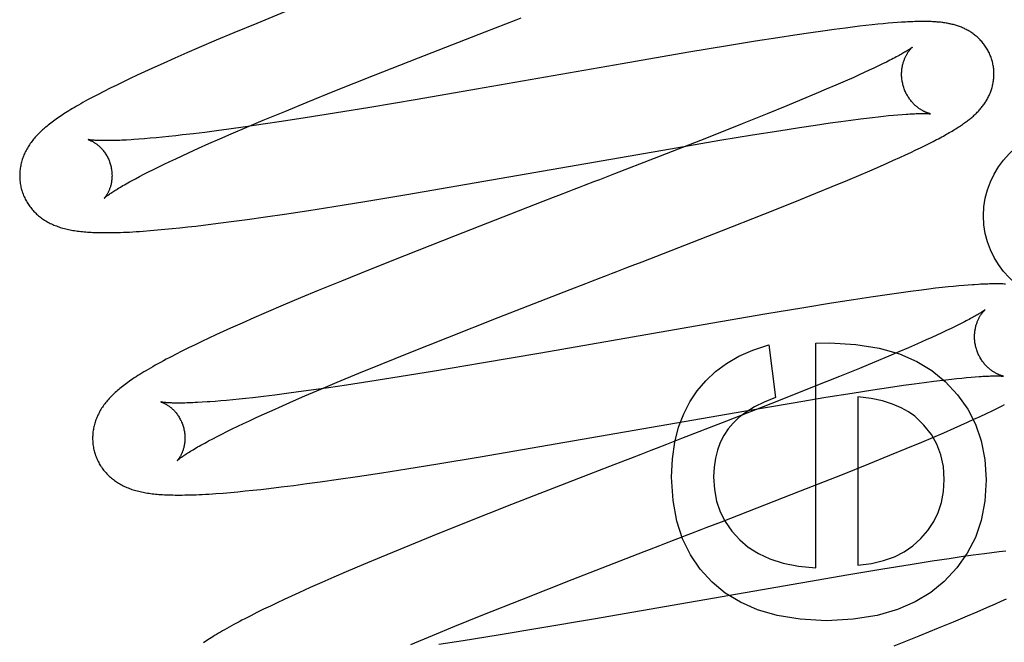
# Model space of a CAD drawing. Header units: inches. Extents: x 0 to 212, y 0 to 138.
# Tile 61 of 100: x 58.893 to 59.106, y 53.287 to 53.422. Entities that reach past the tile are written whole.
import ezdxf

# ---------------------------------------------------------------- set-up
doc = ezdxf.new("R2010")
doc.units = ezdxf.units.IN
doc.header["$LTSCALE"] = 11.6875
doc.header["$MEASUREMENT"] = 0
doc.linetypes.add('HIDDEN', pattern=[0.2, 0.1, -0.1])
doc.layers.add('DEFAULT_2', color=8, linetype='HIDDEN')

msp = doc.modelspace()

# ---------------------------------------------------------------- linework, layer by layer
at = {"layer": 'DEFAULT_2', "color": 8, "linetype": 'HIDDEN'}
for p, q in [((59.00051, 49.74075), (59.00051, 55.24126)), ((58.95008, 53.42323), (58.94395, 53.42074)), ((58.94395, 53.42074), (58.93902, 53.4187)), ((58.99344, 53.41891), (58.99567, 53.41978)), ((58.99567, 53.41978), (58.99791, 53.42065)), ((59.07146, 53.41975), (59.06905, 53.41943)), ((59.07302, 53.41995), (59.07146, 53.41975)), ((59.07451, 53.42013), (59.07302, 53.41995)), ((59.07591, 53.42029), (59.07451, 53.42013)), ((59.07723, 53.42043), (59.07591, 53.42029)), ((59.07846, 53.42056), (59.07723, 53.42043)), ((59.07963, 53.42068), (59.07846, 53.42056)), ((59.08072, 53.42078), (59.07963, 53.42068)), ((59.08175, 53.42086), (59.08072, 53.42078)), ((59.08272, 53.42094), (59.08175, 53.42086)), ((58.93902, 53.4187), (58.9352, 53.4171)), ((58.979, 53.4133), (58.99344, 53.41891)), ((59.0568, 53.41764), (59.05199, 53.41688)), ((59.0605, 53.41821), (59.0568, 53.41764)), ((59.06401, 53.41873), (59.0605, 53.41821)), ((59.06657, 53.41909), (59.06401, 53.41873)), ((59.06905, 53.41943), (59.06657, 53.41909)), ((58.93151, 53.41553), (58.92882, 53.41437)), ((58.9352, 53.4171), (58.93151, 53.41553)), ((59.04596, 53.4159), (59.03753, 53.4145)), ((59.05199, 53.41688), (59.04596, 53.4159)), ((58.92621, 53.41322), (58.92367, 53.4121)), ((58.92882, 53.41437), (58.92621, 53.41322)), ((58.96926, 53.40947), (58.979, 53.4133)), ((59.03753, 53.4145), (59.02309, 53.41201)), ((58.92122, 53.41099), (58.91963, 53.41026)), ((58.92367, 53.4121), (58.92122, 53.41099)), ((59.02309, 53.41201), (58.99153, 53.40649)), ((59.07764, 53.41109), (59.07663, 53.41061)), ((59.0786, 53.41154), (59.07764, 53.41109)), ((59.07949, 53.41198), (59.0786, 53.41154)), ((59.08033, 53.41239), (59.07949, 53.41198)), ((59.08111, 53.41279), (59.08033, 53.41239)), ((58.91656, 53.40883), (58.91508, 53.40812)), ((58.91807, 53.40954), (58.91656, 53.40883)), ((58.91963, 53.41026), (58.91807, 53.40954)), ((58.9609, 53.40613), (58.96926, 53.40947)), ((59.07326, 53.40908), (59.0714, 53.40825)), ((59.07444, 53.40961), (59.07326, 53.40908)), ((59.07556, 53.41012), (59.07444, 53.40961)), ((59.07663, 53.41061), (59.07556, 53.41012)), ((58.91222, 53.40672), (58.91087, 53.40604)), ((58.91364, 53.40742), (58.91222, 53.40672)), ((58.91508, 53.40812), (58.91364, 53.40742)), ((59.06942, 53.40739), (59.06733, 53.40649)), ((59.0714, 53.40825), (59.06942, 53.40739)), ((58.91087, 53.40604), (58.9096, 53.40539)), ((58.95487, 53.4037), (58.9609, 53.40613)), ((58.99153, 53.40649), (58.9787, 53.40429)), ((59.06514, 53.40556), (59.06206, 53.40428)), ((59.06733, 53.40649), (59.06514, 53.40556)), ((58.95003, 53.40172), (58.95487, 53.4037)), ((58.96848, 53.40257), (58.96078, 53.40131)), ((58.9787, 53.40429), (58.96848, 53.40257)), ((59.05881, 53.40294), (59.05453, 53.40119)), ((59.06206, 53.40428), (59.05881, 53.40294)), ((58.94539, 53.39979), (58.95003, 53.40172)), ((58.95442, 53.4003), (58.94931, 53.39951)), ((58.96078, 53.40131), (58.95442, 53.4003)), ((59.05453, 53.40119), (59.04909, 53.39901)), ((59.07607, 53.40027), (59.07734, 53.40042)), ((59.07734, 53.40042), (59.07856, 53.40056)), ((59.07856, 53.40056), (59.07972, 53.40068)), ((59.07972, 53.40068), (59.08082, 53.40079)), ((59.08082, 53.40079), (59.08186, 53.40089)), ((59.08186, 53.40089), (59.08283, 53.40098)), ((59.08283, 53.40098), (59.08375, 53.40105)), ((58.94155, 53.39838), (58.93789, 53.39787)), ((58.93841, 53.39683), (58.94182, 53.39829)), ((58.94536, 53.39893), (58.94155, 53.39838)), ((58.94182, 53.39829), (58.94539, 53.39979)), ((58.94931, 53.39951), (58.94536, 53.39893)), ((59.04909, 53.39901), (59.04138, 53.39595)), ((59.05705, 53.39754), (59.06155, 53.39824)), ((59.06155, 53.39824), (59.06496, 53.39875)), ((59.06496, 53.39875), (59.06815, 53.39921)), ((59.06815, 53.39921), (59.07046, 53.39954)), ((59.07046, 53.39954), (59.07266, 53.39983)), ((59.07266, 53.39983), (59.07475, 53.4001)), ((59.07475, 53.4001), (59.07607, 53.40027)), ((58.9222, 53.39601), (58.9209, 53.39589)), ((58.92355, 53.39614), (58.9222, 53.39601)), ((58.92495, 53.39628), (58.92355, 53.39614)), ((58.92641, 53.39644), (58.92495, 53.39628)), ((58.92791, 53.39661), (58.92641, 53.39644)), ((58.93026, 53.39688), (58.92791, 53.39661)), ((58.9327, 53.39718), (58.93026, 53.39688)), ((58.93525, 53.39751), (58.9327, 53.39718)), ((58.93789, 53.39787), (58.93525, 53.39751)), ((58.93595, 53.39576), (58.93841, 53.39683)), ((59.04429, 53.39545), (59.05134, 53.39662)), ((59.05134, 53.39662), (59.05705, 53.39754)), ((58.91965, 53.39578), (58.91846, 53.39569)), ((58.9209, 53.39589), (58.91965, 53.39578)), ((58.93133, 53.39372), (58.93359, 53.39473)), ((58.93359, 53.39473), (58.93595, 53.39576)), ((59.04138, 53.39595), (59.03008, 53.39154)), ((59.03361, 53.39363), (59.04429, 53.39545)), ((59.08776, 53.39386), (59.08871, 53.39433)), ((59.08871, 53.39433), (59.0896, 53.39477)), ((59.0896, 53.39477), (59.09044, 53.3952)), ((59.09044, 53.3952), (59.09123, 53.39561)), ((58.92645, 53.39148), (58.92778, 53.3921)), ((58.92778, 53.3921), (58.92917, 53.39274)), ((58.92917, 53.39274), (58.93133, 53.39372)), ((58.9765, 53.38373), (59.03361, 53.39363)), ((59.0819, 53.39114), (59.08323, 53.39174)), ((59.08323, 53.39174), (59.08447, 53.39231)), ((59.08447, 53.39231), (59.08564, 53.39285)), ((59.08564, 53.39285), (59.08674, 53.39337)), ((59.08674, 53.39337), (59.08776, 53.39386)), ((58.92162, 53.38916), (58.92275, 53.38972)), ((58.92275, 53.38972), (58.92393, 53.39029)), ((58.92393, 53.39029), (58.92516, 53.39088)), ((58.92516, 53.39088), (58.92645, 53.39148)), ((59.03008, 53.39154), (59.02148, 53.3882)), ((59.07675, 53.38887), (59.07904, 53.38987)), ((59.07904, 53.38987), (59.0805, 53.39051)), ((59.0805, 53.39051), (59.0819, 53.39114)), ((58.91767, 53.38713), (58.91857, 53.38761)), ((58.91857, 53.38761), (58.91953, 53.38811)), ((58.91953, 53.38811), (58.92055, 53.38863)), ((58.92055, 53.38863), (58.92162, 53.38916)), ((59.07196, 53.38684), (59.07439, 53.38787)), ((59.07439, 53.38787), (59.07675, 53.38887)), ((59.06508, 53.38399), (59.06859, 53.38544)), ((59.06859, 53.38544), (59.07196, 53.38684)), ((58.96735, 53.38221), (58.9765, 53.38373)), ((59.0605, 53.38214), (59.06508, 53.38399)), ((58.95524, 53.38029), (58.96067, 53.38114)), ((58.96067, 53.38114), (58.96735, 53.38221)), ((59.00596, 53.3822), (58.98692, 53.3748)), ((59.05378, 53.37945), (59.0605, 53.38214)), ((58.94589, 53.37889), (58.94998, 53.37949)), ((58.94998, 53.37949), (58.95524, 53.38029)), ((59.04466, 53.37586), (59.05378, 53.37945)), ((58.92904, 53.3767), (58.93077, 53.3769)), ((58.93077, 53.3769), (58.93345, 53.37722)), ((58.93345, 53.37722), (58.9362, 53.37756)), ((58.9362, 53.37756), (58.93902, 53.37793)), ((58.93902, 53.37793), (58.94192, 53.37833)), ((58.94192, 53.37833), (58.94589, 53.37889)), ((58.92089, 53.37591), (58.92247, 53.37605)), ((58.92247, 53.37605), (58.92406, 53.37619)), ((58.92406, 53.37619), (58.92568, 53.37635)), ((58.92568, 53.37635), (58.92734, 53.37652)), ((58.92734, 53.37652), (58.92904, 53.3767)), ((58.98692, 53.3748), (58.97596, 53.37048)), ((59.02748, 53.36918), (59.04466, 53.37586)), ((58.97596, 53.37048), (58.9685, 53.3675)), ((58.9685, 53.3675), (58.96231, 53.36499)), ((58.96231, 53.36499), (58.9573, 53.36294)), ((59.09708, 53.36403), (59.09603, 53.36394)), ((59.09807, 53.36411), (59.09708, 53.36403)), ((58.9573, 53.36294), (58.95342, 53.36133)), ((58.99627, 53.35708), (59.01187, 53.36315)), ((59.0805, 53.36204), (59.07695, 53.36152)), ((59.08306, 53.3624), (59.0805, 53.36204)), ((59.08554, 53.36273), (59.08306, 53.3624)), ((59.08795, 53.36305), (59.08554, 53.36273)), ((59.08952, 53.36324), (59.08795, 53.36305)), ((59.09101, 53.36342), (59.08952, 53.36324)), ((59.0924, 53.36358), (59.09101, 53.36342)), ((59.0937, 53.36371), (59.0924, 53.36358)), ((59.0949, 53.36384), (59.0937, 53.36371)), ((59.09603, 53.36394), (59.0949, 53.36384)), ((58.95342, 53.36133), (58.94966, 53.35974)), ((59.06845, 53.3602), (59.06243, 53.35922)), ((59.07325, 53.36095), (59.06845, 53.3602)), ((59.07695, 53.36152), (59.07325, 53.36095)), ((58.94601, 53.35818), (58.94337, 53.35703)), ((58.94966, 53.35974), (58.94601, 53.35818)), ((59.054, 53.35782), (59.04067, 53.35553)), ((59.06243, 53.35922), (59.054, 53.35782)), ((58.9408, 53.3559), (58.93831, 53.35479)), ((58.94337, 53.35703), (58.9408, 53.3559)), ((58.98539, 53.35281), (58.99627, 53.35708)), ((59.04067, 53.35553), (59.00551, 53.34939)), ((59.09608, 53.35558), (59.09524, 53.35517)), ((59.09686, 53.35598), (59.09608, 53.35558)), ((58.93669, 53.35405), (58.93511, 53.35333)), ((58.93831, 53.35479), (58.93669, 53.35405)), ((59.09236, 53.35379), (59.09129, 53.3533)), ((59.09338, 53.35427), (59.09236, 53.35379)), ((59.09434, 53.35473), (59.09338, 53.35427)), ((59.09524, 53.35517), (59.09434, 53.35473)), ((58.93208, 53.35191), (58.93062, 53.35121)), ((58.93357, 53.35261), (58.93208, 53.35191)), ((58.93511, 53.35333), (58.93357, 53.35261)), ((58.977, 53.34947), (58.98539, 53.35281)), ((59.05488, 53.35122), (59.05629, 53.3398)), ((59.06507, 53.35153), (59.06802, 53.35159)), ((59.06507, 53.30291), (59.06507, 53.35153)), ((59.08711, 53.35143), (59.08513, 53.35056)), ((59.08898, 53.35225), (59.08711, 53.35143)), ((59.09016, 53.35279), (59.08898, 53.35225)), ((59.09129, 53.3533), (59.09016, 53.35279)), ((58.92777, 53.34981), (58.92638, 53.3491)), ((58.92918, 53.35051), (58.92777, 53.34981)), ((58.93062, 53.35121), (58.92918, 53.35051)), ((58.97094, 53.34702), (58.977, 53.34947)), ((59.00551, 53.34939), (58.99267, 53.34719)), ((59.08303, 53.34966), (59.08084, 53.34873)), ((59.08513, 53.35056), (59.08303, 53.34966)), ((58.96608, 53.34503), (58.97094, 53.34702)), ((58.99267, 53.34719), (58.98246, 53.34548)), ((59.07775, 53.34744), (59.07449, 53.3461)), ((59.08084, 53.34873), (59.07775, 53.34744)), ((58.96142, 53.3431), (58.96608, 53.34503)), ((58.98246, 53.34548), (58.9748, 53.34423)), ((59.07449, 53.3461), (59.07019, 53.34435)), ((58.95784, 53.34159), (58.96142, 53.3431)), ((58.96848, 53.34324), (58.96341, 53.34247)), ((58.9748, 53.34423), (58.96848, 53.34324)), ((59.07019, 53.34435), (59.06473, 53.34216)), ((59.08405, 53.34244), (59.08636, 53.34276)), ((59.08636, 53.34276), (59.08855, 53.34305)), ((59.08855, 53.34305), (59.09062, 53.34332)), ((59.09062, 53.34332), (59.09194, 53.34348)), ((59.09194, 53.34348), (59.09321, 53.34363)), ((59.09321, 53.34363), (59.09442, 53.34377)), ((59.09442, 53.34377), (59.09557, 53.3439)), ((59.09557, 53.3439), (59.09666, 53.34401)), ((59.09666, 53.34401), (59.0977, 53.34411)), ((59.0977, 53.34411), (59.09867, 53.34419)), ((59.09867, 53.34419), (59.09958, 53.34427)), ((58.95039, 53.34064), (58.94786, 53.34031)), ((58.95302, 53.34099), (58.95039, 53.34064)), ((58.95574, 53.34136), (58.95302, 53.34099)), ((58.95441, 53.34013), (58.95784, 53.34159)), ((58.9595, 53.34189), (58.95574, 53.34136)), ((58.96341, 53.34247), (58.9595, 53.34189)), ((59.06473, 53.34216), (59.05701, 53.3391)), ((59.06721, 53.33984), (59.07292, 53.34076)), ((59.07292, 53.34076), (59.07741, 53.34146)), ((59.07741, 53.34146), (59.08082, 53.34197)), ((59.08082, 53.34197), (59.08405, 53.34244)), ((58.93321, 53.33883), (58.93213, 53.33876)), ((58.93617, 53.33905), (58.93494, 53.33895)), ((58.93745, 53.33917), (58.93617, 53.33905)), ((58.93878, 53.33929), (58.93745, 53.33917)), ((58.94017, 53.33943), (58.93878, 53.33929)), ((58.94161, 53.33958), (58.94017, 53.33943)), ((58.9431, 53.33975), (58.94161, 53.33958)), ((58.94543, 53.34002), (58.9431, 53.33975)), ((58.94786, 53.34031), (58.94543, 53.34002)), ((58.94957, 53.33802), (58.95194, 53.33906)), ((58.95194, 53.33906), (58.95441, 53.34013)), ((59.05701, 53.3391), (59.04569, 53.33468)), ((59.04948, 53.33685), (59.06016, 53.33867)), ((59.06016, 53.33867), (59.06721, 53.33984)), ((59.07416, 53.33993), (59.07416, 53.30352)), ((58.94512, 53.33602), (58.94729, 53.337)), ((58.94729, 53.337), (58.94957, 53.33802)), ((58.99234, 53.32695), (59.04948, 53.33685)), ((59.10067, 53.33571), (59.102, 53.33633)), ((59.102, 53.33633), (59.10325, 53.33693)), ((59.10325, 53.33693), (59.10439, 53.33748)), ((59.10439, 53.33748), (59.10543, 53.338)), ((58.94109, 53.33415), (58.94238, 53.33476)), ((58.94238, 53.33476), (58.94373, 53.33538)), ((58.94373, 53.33538), (58.94512, 53.33602)), ((59.04569, 53.33468), (59.03598, 53.33091)), ((59.09647, 53.3338), (59.09789, 53.33443)), ((59.09789, 53.33443), (59.09929, 53.33507)), ((59.09929, 53.33507), (59.10067, 53.33571)), ((58.93644, 53.33189), (58.93752, 53.33243)), ((58.93752, 53.33243), (58.93866, 53.33299)), ((58.93866, 53.33299), (58.93985, 53.33356)), ((58.93985, 53.33356), (58.94109, 53.33415)), ((59.09042, 53.33117), (59.09277, 53.33218)), ((59.09277, 53.33218), (59.09502, 53.33316)), ((59.09502, 53.33316), (59.09647, 53.3338)), ((58.93354, 53.33039), (58.93445, 53.33087)), ((58.93445, 53.33087), (58.93542, 53.33137)), ((58.93542, 53.33137), (58.93644, 53.33189)), ((59.08462, 53.32874), (59.08799, 53.33015)), ((59.08799, 53.33015), (59.09042, 53.33117)), ((59.08111, 53.3273), (59.08462, 53.32874)), ((58.98318, 53.32543), (58.99234, 53.32695)), ((59.07654, 53.32545), (59.08111, 53.3273)), ((58.9658, 53.3227), (58.97107, 53.3235)), ((58.97107, 53.3235), (58.97649, 53.32435)), ((58.97649, 53.32435), (58.98318, 53.32543)), ((59.0204, 53.32489), (59.01591, 53.32315)), ((59.07081, 53.32315), (59.07654, 53.32545)), ((58.95483, 53.32115), (58.95773, 53.32154)), ((58.95773, 53.32154), (58.9617, 53.3221)), ((58.9617, 53.3221), (58.9658, 53.3227)), ((59.01591, 53.32315), (58.99915, 53.31661)), ((59.06175, 53.31958), (59.07081, 53.32315)), ((58.93667, 53.31912), (58.93826, 53.31925)), ((58.93826, 53.31925), (58.93986, 53.3194)), ((58.93986, 53.3194), (58.94149, 53.31956)), ((58.94149, 53.31956), (58.94314, 53.31973)), ((58.94314, 53.31973), (58.94484, 53.31991)), ((58.94484, 53.31991), (58.94658, 53.32011)), ((58.94658, 53.32011), (58.94925, 53.32043)), ((58.94925, 53.32043), (58.952, 53.32078)), ((58.952, 53.32078), (58.95483, 53.32115)), ((59.04462, 53.31291), (59.06175, 53.31958)), ((58.99915, 53.31661), (58.98935, 53.31273)), ((58.98935, 53.31273), (58.98196, 53.30977)), ((58.98196, 53.30977), (58.97583, 53.30728)), ((58.97583, 53.30728), (58.97089, 53.30524)), ((59.10623, 53.30656), (59.10476, 53.30638)), ((58.97089, 53.30524), (58.96707, 53.30364)), ((59.09027, 53.30435), (59.08551, 53.30361)), ((59.09392, 53.3049), (59.09027, 53.30435)), ((59.09656, 53.30528), (59.09392, 53.3049)), ((59.09912, 53.30564), (59.09656, 53.30528)), ((59.1016, 53.30598), (59.09912, 53.30564)), ((59.10321, 53.30619), (59.1016, 53.30598)), ((59.10476, 53.30638), (59.10321, 53.30619)), ((58.96707, 53.30364), (58.96337, 53.30206)), ((59.07954, 53.30265), (59.07224, 53.30144)), ((59.08551, 53.30361), (59.07954, 53.30265)), ((58.96068, 53.30091), (58.95806, 53.29976)), ((58.96337, 53.30206), (58.96068, 53.30091)), ((59.00138, 53.29609), (59.01227, 53.30038)), ((59.07224, 53.30144), (59.01687, 53.29183)), ((58.95552, 53.29864), (58.95306, 53.29753)), ((58.95806, 53.29976), (58.95552, 53.29864)), ((58.94992, 53.29608), (58.9484, 53.29537)), ((58.95148, 53.2968), (58.94992, 53.29608)), ((58.95306, 53.29753), (58.95148, 53.2968)), ((58.99296, 53.29275), (59.00138, 53.29609)), ((59.10632, 53.29616), (59.10515, 53.29563)), ((58.94544, 53.29395), (58.94401, 53.29324)), ((58.94691, 53.29466), (58.94544, 53.29395)), ((58.9484, 53.29537), (58.94691, 53.29466)), ((59.102, 53.29424), (59.09996, 53.29336)), ((59.10393, 53.29509), (59.102, 53.29424)), ((59.10515, 53.29563), (59.10393, 53.29509)), ((58.94265, 53.29256), (58.94136, 53.29189)), ((58.94401, 53.29324), (58.94265, 53.29256)), ((58.98689, 53.2903), (58.99296, 53.29275)), ((59.01687, 53.29183), (59.00527, 53.28986)), ((59.09781, 53.29244), (59.09478, 53.29117)), ((59.09996, 53.29336), (59.09781, 53.29244)), ((58.98202, 53.2883), (58.98689, 53.2903)), ((59.00527, 53.28986), (58.99627, 53.28836)), ((59.09157, 53.28984), (59.08734, 53.28811)), ((59.09478, 53.29117), (59.09157, 53.28984)), ((58.97735, 53.28636), (58.98202, 53.2883)), ((58.99627, 53.28836), (58.98867, 53.28714)), ((59.08734, 53.28811), (59.08194, 53.28594)), ((58.98867, 53.28714), (58.98344, 53.28632))]:
    msp.add_line(p, q, dxfattribs=at)
for points in [[(58.99791, 53.42065), (59.00014, 53.42151), (59.00126, 53.42194)], [(59.10325, 53.41265), (59.10319, 53.41286), (59.10311, 53.4131), (59.10303, 53.41335), (59.10294, 53.41359), (59.10284, 53.41383), (59.10274, 53.41406), (59.10264, 53.41429), (59.10253, 53.41453), (59.10241, 53.41475), (59.10229, 53.41498), (59.10216, 53.4152), (59.10203, 53.41542), (59.1019, 53.41563), (59.10176, 53.41584), (59.10161, 53.41604), (59.10146, 53.41624), (59.10131, 53.41644), (59.10115, 53.41663), (59.10099, 53.41682), (59.10083, 53.417), (59.10066, 53.41718), (59.10049, 53.41736), (59.10032, 53.41753), (59.10014, 53.41769), (59.09997, 53.41785), (59.09979, 53.418), (59.0996, 53.41815), (59.09942, 53.4183), (59.09923, 53.41844), (59.09904, 53.41858), (59.09885, 53.41871), (59.09865, 53.41884), (59.09846, 53.41897), (59.09826, 53.41909), (59.09805, 53.41921), (59.09785, 53.41932), (59.09764, 53.41943), (59.09744, 53.41953), (59.09723, 53.41963), (59.09702, 53.41973), (59.09681, 53.41982), (59.0966, 53.41991), (59.09639, 53.42), (59.09617, 53.42008), (59.09596, 53.42015), (59.09574, 53.42023), (59.09552, 53.4203), (59.09529, 53.42037), (59.09507, 53.42043), (59.09485, 53.42049), (59.09462, 53.42055), (59.0944, 53.4206), (59.09417, 53.42065), (59.09395, 53.4207), (59.09372, 53.42075), (59.09349, 53.42079), (59.09326, 53.42083), (59.09303, 53.42087), (59.0928, 53.4209), (59.09257, 53.42093), (59.09233, 53.42096), (59.09209, 53.42099), (59.09185, 53.42101), (59.0916, 53.42104), (59.09136, 53.42106), (59.0911, 53.42108), (59.09084, 53.4211), (59.09058, 53.42111), (59.09031, 53.42113), (59.09003, 53.42114), (59.08974, 53.42115), (59.08945, 53.42116), (59.08915, 53.42116), (59.08885, 53.42117), (59.08853, 53.42117), (59.08821, 53.42117), (59.08788, 53.42117), (59.08754, 53.42117), (59.0872, 53.42116), (59.08684, 53.42115), (59.08647, 53.42114), (59.0861, 53.42113), (59.08571, 53.42111), (59.08532, 53.4211), (59.08491, 53.42108), (59.0845, 53.42105), (59.08407, 53.42103), (59.08363, 53.421), (59.08272, 53.42094)], [(59.08593, 53.41558), (59.08592, 53.41558), (59.08591, 53.41557), (59.08589, 53.41555), (59.08586, 53.41553), (59.08582, 53.4155), (59.08577, 53.41546), (59.08572, 53.41542), (59.08565, 53.41537), (59.08557, 53.41532), (59.08548, 53.41526), (59.08538, 53.41519), (59.08527, 53.41512), (59.08514, 53.41503), (59.085, 53.41495), (59.08485, 53.41485), (59.08468, 53.41475), (59.08449, 53.41463), (59.0843, 53.41452), (59.08408, 53.41439), (59.08385, 53.41426), (59.08361, 53.41412), (59.08335, 53.41398), (59.08308, 53.41383), (59.08279, 53.41367), (59.08248, 53.4135), (59.08216, 53.41333), (59.08183, 53.41316), (59.08148, 53.41298), (59.08111, 53.41279)], [(59.08398, 53.40729), (59.08393, 53.40749), (59.08387, 53.40772), (59.08382, 53.40795), (59.08378, 53.40819), (59.08374, 53.40842), (59.08371, 53.40866), (59.08368, 53.40889), (59.08367, 53.40912), (59.08365, 53.40935), (59.08365, 53.40958), (59.08364, 53.40981), (59.08365, 53.41003), (59.08366, 53.41026), (59.08367, 53.41048), (59.08369, 53.41069), (59.08372, 53.4109), (59.08375, 53.41111), (59.08378, 53.41132), (59.08382, 53.41152), (59.08386, 53.41171), (59.08391, 53.4119), (59.08395, 53.41209), (59.08401, 53.41227), (59.08406, 53.41244), (59.08411, 53.41261), (59.08417, 53.41278), (59.08423, 53.41294), (59.08429, 53.41309), (59.08435, 53.41324), (59.08442, 53.41339), (59.08448, 53.41353), (59.08455, 53.41366), (59.08461, 53.41379), (59.08468, 53.41391), (59.08475, 53.41403), (59.08481, 53.41415), (59.08488, 53.41426), (59.08494, 53.41437), (59.08501, 53.41447), (59.08507, 53.41457), (59.08514, 53.41466), (59.0852, 53.41475), (59.08526, 53.41483), (59.08532, 53.41491), (59.08538, 53.41499), (59.08544, 53.41506), (59.0855, 53.41513), (59.08555, 53.41519), (59.0856, 53.41525), (59.08565, 53.4153), (59.0857, 53.41535), (59.08574, 53.4154), (59.08578, 53.41544), (59.08581, 53.41548), (59.08584, 53.41551), (59.08587, 53.41553), (59.08589, 53.41555), (59.08591, 53.41557), (59.08592, 53.41558), (59.08593, 53.41558)], [(59.09123, 53.39561), (59.0916, 53.39581), (59.09197, 53.396), (59.09233, 53.3962), (59.09268, 53.39638), (59.09301, 53.39657), (59.09334, 53.39675), (59.09366, 53.39693), (59.09397, 53.39711), (59.09427, 53.39729), (59.09456, 53.39746), (59.09485, 53.39763), (59.09512, 53.39779), (59.09539, 53.39796), (59.09565, 53.39812), (59.09591, 53.39828), (59.09615, 53.39844), (59.09639, 53.3986), (59.09662, 53.39876), (59.09685, 53.39891), (59.09707, 53.39906), (59.09728, 53.39921), (59.09749, 53.39936), (59.09769, 53.39951), (59.09789, 53.39966), (59.09808, 53.39981), (59.09827, 53.39995), (59.09846, 53.4001), (59.09865, 53.40025), (59.09883, 53.4004), (59.09901, 53.40056), (59.09918, 53.40071), (59.09936, 53.40087), (59.09953, 53.40103), (59.0997, 53.40119), (59.09987, 53.40135), (59.10003, 53.40151), (59.10019, 53.40168), (59.10035, 53.40185), (59.10051, 53.40202), (59.10067, 53.4022), (59.10082, 53.40238), (59.10097, 53.40256), (59.10111, 53.40274), (59.10125, 53.40292), (59.10139, 53.40311), (59.10153, 53.4033), (59.10166, 53.40349), (59.10178, 53.40368), (59.10191, 53.40388), (59.10203, 53.40408), (59.10215, 53.40428), (59.10226, 53.40449), (59.10237, 53.40469), (59.10248, 53.40491), (59.10258, 53.40512), (59.10268, 53.40533), (59.10278, 53.40555), (59.10287, 53.40577), (59.10295, 53.40599), (59.10303, 53.40622), (59.10311, 53.40644), (59.10318, 53.40667), (59.10324, 53.40691), (59.10331, 53.40714), (59.10336, 53.40738), (59.10342, 53.40762), (59.10346, 53.40787), (59.1035, 53.40811), (59.10354, 53.40836), (59.10357, 53.40861), (59.1036, 53.40886), (59.10362, 53.40911), (59.10363, 53.40937), (59.10364, 53.40962), (59.10364, 53.40988), (59.10363, 53.41013), (59.10362, 53.41039), (59.1036, 53.41065), (59.10358, 53.41091), (59.10355, 53.41116), (59.10351, 53.41142), (59.10347, 53.41167), (59.10342, 53.41193), (59.10337, 53.41218), (59.1033, 53.41244), (59.10325, 53.41265)], [(59.08993, 53.40119), (59.08993, 53.40119), (59.08991, 53.40119), (59.08989, 53.4012), (59.08986, 53.4012), (59.08983, 53.40121), (59.08978, 53.40122), (59.08974, 53.40123), (59.08968, 53.40125), (59.08962, 53.40126), (59.08956, 53.40128), (59.08949, 53.4013), (59.08942, 53.40133), (59.08934, 53.40135), (59.08926, 53.40138), (59.08917, 53.40141), (59.08908, 53.40145), (59.08899, 53.40148), (59.08889, 53.40152), (59.08879, 53.40157), (59.08869, 53.40161), (59.08858, 53.40166), (59.08847, 53.40172), (59.08836, 53.40177), (59.08825, 53.40183), (59.08813, 53.4019), (59.08801, 53.40197), (59.08789, 53.40204), (59.08777, 53.40211), (59.08764, 53.4022), (59.08752, 53.40228), (59.08739, 53.40237), (59.08726, 53.40247), (59.08712, 53.40257), (59.08699, 53.40268), (59.08686, 53.40279), (59.08672, 53.4029), (59.08659, 53.40302), (59.08645, 53.40315), (59.08631, 53.40329), (59.08617, 53.40343), (59.08604, 53.40357), (59.0859, 53.40372), (59.08577, 53.40388), (59.08563, 53.40405), (59.0855, 53.40422), (59.08537, 53.40439), (59.08524, 53.40457), (59.08512, 53.40476), (59.085, 53.40495), (59.08488, 53.40514), (59.08477, 53.40534), (59.08466, 53.40555), (59.08456, 53.40576), (59.08446, 53.40597), (59.08436, 53.40619), (59.08427, 53.40641), (59.08419, 53.40663), (59.08411, 53.40686), (59.08404, 53.40709), (59.08398, 53.40729)], [(58.9096, 53.40539), (58.90901, 53.40507), (58.90843, 53.40477), (58.90788, 53.40447), (58.90734, 53.40418), (58.90683, 53.4039), (58.90633, 53.40362), (58.90585, 53.40336), (58.90539, 53.40309), (58.90494, 53.40283), (58.90451, 53.40258), (58.90409, 53.40233), (58.90368, 53.40209), (58.90329, 53.40185), (58.90291, 53.40161), (58.90254, 53.40138), (58.90218, 53.40115), (58.90183, 53.40092), (58.90149, 53.4007), (58.90116, 53.40048), (58.90084, 53.40026), (58.90053, 53.40004), (58.90023, 53.39983), (58.89993, 53.39961), (58.89964, 53.3994), (58.89936, 53.39918), (58.89908, 53.39897), (58.89881, 53.39876), (58.89855, 53.39854), (58.89829, 53.39833), (58.89804, 53.39812)], [(59.08375, 53.40105), (59.08461, 53.40112), (59.08501, 53.40114), (59.0854, 53.40117), (59.08577, 53.40119), (59.08612, 53.4012), (59.08646, 53.40122), (59.08678, 53.40123), (59.08708, 53.40124), (59.08736, 53.40125), (59.08762, 53.40126), (59.08787, 53.40126), (59.0881, 53.40126), (59.08831, 53.40126), (59.08851, 53.40126), (59.08869, 53.40126), (59.08886, 53.40126), (59.08901, 53.40125), (59.08915, 53.40125), (59.08927, 53.40124), (59.08939, 53.40124), (59.08949, 53.40123), (59.08958, 53.40122), (59.08966, 53.40122), (59.08973, 53.40121), (59.08979, 53.40121), (59.08983, 53.4012), (59.08987, 53.4012), (59.0899, 53.40119), (59.08992, 53.40119), (59.08993, 53.40119)], [(58.89804, 53.39812), (58.89779, 53.3979), (58.89755, 53.39769), (58.89732, 53.39747), (58.89708, 53.39725), (58.89686, 53.39703), (58.89664, 53.39681), (58.89643, 53.39659), (58.89622, 53.39636), (58.89601, 53.39614), (58.89582, 53.39591), (58.89563, 53.39568), (58.89544, 53.39545), (58.89526, 53.39522), (58.89509, 53.39498), (58.89492, 53.39475), (58.89475, 53.39451), (58.8946, 53.39427), (58.89444, 53.39402), (58.8943, 53.39378), (58.89416, 53.39353), (58.89402, 53.39328), (58.89389, 53.39303), (58.89377, 53.39278), (58.89366, 53.39253), (58.89355, 53.39228), (58.89345, 53.39203), (58.89335, 53.39178), (58.89326, 53.39153), (58.89317, 53.39127), (58.8931, 53.39101), (58.89302, 53.39075), (58.89295, 53.39049), (58.89289, 53.39023), (58.89284, 53.38996), (58.89279, 53.3897), (58.89274, 53.38943), (58.89271, 53.38915), (58.89268, 53.38888), (58.89265, 53.38861), (58.89264, 53.38833), (58.89263, 53.38806), (58.89262, 53.38778), (58.89263, 53.3875), (58.89264, 53.38722), (58.89265, 53.38695), (58.89268, 53.38667), (58.89271, 53.38639), (58.89275, 53.38611), (58.89279, 53.38584), (58.89284, 53.38556), (58.8929, 53.38529), (58.89297, 53.38502), (58.89303, 53.38479)], [(58.90745, 53.39561), (58.90744, 53.39561), (58.90743, 53.39561), (58.90744, 53.39561), (58.90746, 53.39561), (58.90748, 53.3956), (58.90751, 53.39559), (58.90755, 53.39558), (58.90759, 53.39556), (58.90764, 53.39555), (58.9077, 53.39553), (58.90776, 53.3955), (58.90783, 53.39547), (58.9079, 53.39544), (58.90798, 53.39541), (58.90806, 53.39537), (58.90815, 53.39533), (58.90824, 53.39529), (58.90833, 53.39524), (58.90843, 53.39519), (58.90853, 53.39513), (58.90863, 53.39507), (58.90874, 53.395), (58.90885, 53.39493), (58.90896, 53.39486), (58.90908, 53.39478), (58.9092, 53.39469), (58.90932, 53.3946), (58.90944, 53.39451), (58.90956, 53.39441), (58.90969, 53.3943), (58.90982, 53.39419), (58.90995, 53.39407), (58.91008, 53.39394), (58.91021, 53.39381), (58.91034, 53.39367), (58.91047, 53.39353), (58.9106, 53.39338), (58.91073, 53.39322), (58.91086, 53.39305), (58.91099, 53.39288), (58.91111, 53.3927), (58.91124, 53.39251), (58.91136, 53.39232), (58.91147, 53.39212), (58.91159, 53.39192), (58.9117, 53.39171), (58.9118, 53.39149), (58.9119, 53.39127), (58.91199, 53.39105), (58.91208, 53.39082), (58.91216, 53.39058), (58.91224, 53.39035), (58.9123, 53.39014)], [(58.91679, 53.39558), (58.91575, 53.39551), (58.91525, 53.39549), (58.91476, 53.39546), (58.9143, 53.39544), (58.91384, 53.39543), (58.91341, 53.39541), (58.91299, 53.3954), (58.91258, 53.39539), (58.91219, 53.39538), (58.91182, 53.39538), (58.91146, 53.39538), (58.91112, 53.39538), (58.91079, 53.39538), (58.91049, 53.39538), (58.91019, 53.39539), (58.90991, 53.3954), (58.90965, 53.3954), (58.90941, 53.39541), (58.90918, 53.39543), (58.90897, 53.39544), (58.90877, 53.39545), (58.90859, 53.39547), (58.90842, 53.39548), (58.90827, 53.39549), (58.90813, 53.39551), (58.908, 53.39552), (58.90789, 53.39554), (58.90779, 53.39555), (58.90771, 53.39556), (58.90764, 53.39557), (58.90758, 53.39559), (58.90753, 53.39559), (58.90749, 53.3956), (58.90746, 53.39561), (58.90745, 53.39561)], [(58.91846, 53.39569), (58.91733, 53.39561), (58.91679, 53.39558)], [(58.9123, 53.39014), (58.91235, 53.38993), (58.91241, 53.38969), (58.91246, 53.38945), (58.9125, 53.38921), (58.91254, 53.38897), (58.91257, 53.38873), (58.91259, 53.38849), (58.9126, 53.38825), (58.91261, 53.38802), (58.91262, 53.38779), (58.91261, 53.38756), (58.9126, 53.38733), (58.91259, 53.38712), (58.91257, 53.3869), (58.91254, 53.38669), (58.91251, 53.38649), (58.91248, 53.38629), (58.91244, 53.3861), (58.9124, 53.38591), (58.91235, 53.38573), (58.91231, 53.38556), (58.91226, 53.38539), (58.91221, 53.38523), (58.91216, 53.38507), (58.9121, 53.38492), (58.91205, 53.38478), (58.91199, 53.38464), (58.91193, 53.3845), (58.91187, 53.38438), (58.91181, 53.38425), (58.91176, 53.38414), (58.9117, 53.38403), (58.91164, 53.38392), (58.91158, 53.38382), (58.91153, 53.38373), (58.91147, 53.38364), (58.91142, 53.38355), (58.91137, 53.38347), (58.91131, 53.3834), (58.91127, 53.38333), (58.91122, 53.38327), (58.91118, 53.38321), (58.91114, 53.38316), (58.9111, 53.38311), (58.91106, 53.38307), (58.91103, 53.38303), (58.91101, 53.383), (58.91099, 53.38298), (58.91097, 53.38296), (58.91096, 53.38295), (58.91095, 53.38295)], [(59.02148, 53.3882), (59.0182, 53.38693), (59.0171, 53.38651)], [(58.91095, 53.38295), (58.91096, 53.38295), (58.91098, 53.38297), (58.911, 53.38299), (58.91103, 53.38301), (58.91107, 53.38305), (58.91112, 53.38309), (58.91117, 53.38314), (58.91124, 53.3832), (58.91132, 53.38326), (58.91141, 53.38333), (58.91151, 53.38341), (58.91163, 53.38349), (58.91175, 53.38358), (58.91189, 53.38368), (58.91204, 53.38379), (58.9122, 53.38391), (58.91238, 53.38403), (58.91258, 53.38416), (58.91278, 53.3843), (58.91301, 53.38444), (58.91324, 53.38459), (58.91349, 53.38475), (58.91376, 53.38491), (58.91404, 53.38508), (58.91434, 53.38526), (58.91465, 53.38545), (58.91497, 53.38564), (58.91531, 53.38583), (58.91567, 53.38603), (58.91604, 53.38624), (58.91642, 53.38646), (58.91682, 53.38668), (58.91724, 53.3869), (58.91767, 53.38713)], [(59.0171, 53.38651), (59.01488, 53.38565), (59.01378, 53.38522), (59.01266, 53.38479), (59.01155, 53.38436), (59.00932, 53.3835)], [(58.89303, 53.38479), (58.89309, 53.38456), (58.89318, 53.38429), (58.89327, 53.38403), (58.89337, 53.38377), (58.89347, 53.38351), (58.89358, 53.38325), (58.8937, 53.383), (58.89382, 53.38275), (58.89395, 53.3825), (58.89408, 53.38226), (58.89422, 53.38202), (58.89437, 53.38178), (58.89452, 53.38155), (58.89467, 53.38133), (58.89484, 53.3811), (58.895, 53.38089), (58.89517, 53.38067), (58.89535, 53.38047), (58.89553, 53.38026), (58.89571, 53.38006), (58.8959, 53.37987), (58.89609, 53.37968), (58.89629, 53.37949), (58.89649, 53.37931), (58.89669, 53.37914), (58.8969, 53.37897), (58.89711, 53.3788), (58.89733, 53.37864), (58.89755, 53.37848), (58.89778, 53.37833), (58.89801, 53.37818), (58.89825, 53.37803), (58.89849, 53.37789), (58.89874, 53.37775), (58.89899, 53.37761), (58.89925, 53.37748), (58.8995, 53.37736), (58.89977, 53.37724), (58.90003, 53.37712), (58.9003, 53.37701), (58.90057, 53.37691), (58.90085, 53.3768), (58.90113, 53.37671), (58.90142, 53.37661), (58.90171, 53.37652), (58.902, 53.37644), (58.9023, 53.37636), (58.9026, 53.37628), (58.9029, 53.37621), (58.90321, 53.37614), (58.90352, 53.37608), (58.90384, 53.37602), (58.90416, 53.37596), (58.90449, 53.37591), (58.90482, 53.37586), (58.90515, 53.37581), (58.9055, 53.37577), (58.90584, 53.37572), (58.9062, 53.37569), (58.90656, 53.37565), (58.90693, 53.37562), (58.90731, 53.37559), (58.9077, 53.37557), (58.90809, 53.37554), (58.9085, 53.37552), (58.90892, 53.37551), (58.90935, 53.37549), (58.9098, 53.37548), (58.91025, 53.37547), (58.91072, 53.37547), (58.91121, 53.37547), (58.91171, 53.37547), (58.91223, 53.37547), (58.91276, 53.37548), (58.91332, 53.37549), (58.91389, 53.37551), (58.91448, 53.37553), (58.9151, 53.37555), (58.91574, 53.37558), (58.91641, 53.37561), (58.91711, 53.37565), (58.91783, 53.37569), (58.91857, 53.37574), (58.91933, 53.3758), (58.92089, 53.37591)], [(59.00932, 53.3835), (59.0082, 53.38307), (59.00596, 53.3822)], [(59.02416, 53.3679), (59.02527, 53.36833), (59.02748, 53.36918)], [(59.01636, 53.36488), (59.01859, 53.36575), (59.01971, 53.36618), (59.02082, 53.36661), (59.02194, 53.36704), (59.02416, 53.3679)], [(59.01187, 53.36315), (59.01524, 53.36445), (59.01636, 53.36488)], [(59.09945, 53.36421), (59.099, 53.36418), (59.09807, 53.36411)], [(59.10616, 53.36433), (59.10588, 53.36435), (59.10559, 53.36436), (59.10529, 53.36437), (59.10499, 53.36437), (59.10468, 53.36438), (59.10437, 53.36438), (59.10404, 53.36438), (59.10371, 53.36438), (59.10337, 53.36438), (59.10302, 53.36437), (59.10266, 53.36436), (59.10229, 53.36435), (59.10192, 53.36434), (59.10153, 53.36432), (59.10114, 53.36431), (59.10073, 53.36429), (59.10031, 53.36426), (59.09945, 53.36421)], [(59.10172, 53.35879), (59.10171, 53.35879), (59.1017, 53.35878), (59.10168, 53.35876), (59.10165, 53.35873), (59.10161, 53.35871), (59.10156, 53.35867), (59.1015, 53.35863), (59.10143, 53.35858), (59.10135, 53.35852), (59.10126, 53.35846), (59.10116, 53.35839), (59.10105, 53.35832), (59.10092, 53.35824), (59.10078, 53.35815), (59.10062, 53.35805), (59.10045, 53.35795), (59.10027, 53.35783), (59.10007, 53.35771), (59.09985, 53.35759), (59.09962, 53.35746), (59.09938, 53.35732), (59.09912, 53.35717), (59.09884, 53.35702), (59.09855, 53.35686), (59.09825, 53.3567), (59.09792, 53.35653), (59.09759, 53.35635), (59.09723, 53.35617), (59.09686, 53.35598)], [(59.09977, 53.3505), (59.09972, 53.35069), (59.09966, 53.35093), (59.09961, 53.35116), (59.09957, 53.3514), (59.09953, 53.35163), (59.0995, 53.35187), (59.09947, 53.3521), (59.09946, 53.35233), (59.09944, 53.35256), (59.09944, 53.35279), (59.09944, 53.35302), (59.09944, 53.35325), (59.09945, 53.35347), (59.09947, 53.35369), (59.09949, 53.35391), (59.09951, 53.35412), (59.09954, 53.35433), (59.09957, 53.35453), (59.09961, 53.35473), (59.09965, 53.35493), (59.0997, 53.35512), (59.09975, 53.3553), (59.0998, 53.35549), (59.09985, 53.35566), (59.09991, 53.35583), (59.09997, 53.356), (59.10002, 53.35615), (59.10009, 53.35631), (59.10015, 53.35646), (59.10021, 53.3566), (59.10028, 53.35674), (59.10034, 53.35687), (59.10041, 53.357), (59.10047, 53.35713), (59.10054, 53.35725), (59.1006, 53.35736), (59.10067, 53.35747), (59.10074, 53.35758), (59.1008, 53.35768), (59.10087, 53.35778), (59.10093, 53.35787), (59.10099, 53.35796), (59.10106, 53.35804), (59.10112, 53.35813), (59.10118, 53.3582), (59.10123, 53.35827), (59.10129, 53.35834), (59.10134, 53.3584), (59.10139, 53.35846), (59.10144, 53.35852), (59.10149, 53.35857), (59.10153, 53.35861), (59.10157, 53.35865), (59.10161, 53.35869), (59.10164, 53.35872), (59.10166, 53.35874), (59.10169, 53.35876), (59.1017, 53.35878), (59.10171, 53.35879), (59.10172, 53.35879)], [(59.03936, 53.3412), (59.04122, 53.34341), (59.04334, 53.34539), (59.0457, 53.34716), (59.04837, 53.34872), (59.05144, 53.35007), (59.05488, 53.35122)], [(59.06802, 53.35159), (59.07375, 53.35126), (59.07881, 53.35049), (59.08315, 53.34925), (59.0869, 53.3476), (59.09022, 53.34562), (59.09305, 53.34329)], [(58.92638, 53.3491), (58.92569, 53.34875), (58.92503, 53.3484), (58.92438, 53.34806), (58.92375, 53.34773), (58.92314, 53.3474), (58.92256, 53.34708), (58.922, 53.34676), (58.92146, 53.34646), (58.92094, 53.34616), (58.92045, 53.34588), (58.91997, 53.34559), (58.91951, 53.34532), (58.91907, 53.34505), (58.91864, 53.34479), (58.91823, 53.34453), (58.91784, 53.34427), (58.91745, 53.34402), (58.91709, 53.34378), (58.91673, 53.34354), (58.91639, 53.3433), (58.91607, 53.34307), (58.91575, 53.34284), (58.91545, 53.34262), (58.91515, 53.34239), (58.91487, 53.34217), (58.91459, 53.34196), (58.91432, 53.34174), (58.91406, 53.34152), (58.91381, 53.3413)], [(59.10572, 53.3444), (59.10572, 53.3444), (59.10572, 53.3444), (59.1057, 53.3444), (59.10568, 53.34441), (59.10565, 53.34441), (59.10561, 53.34442), (59.10557, 53.34443), (59.10552, 53.34444), (59.10547, 53.34446), (59.10541, 53.34447), (59.10534, 53.34449), (59.10527, 53.34451), (59.1052, 53.34454), (59.10512, 53.34456), (59.10504, 53.34459), (59.10495, 53.34462), (59.10486, 53.34466), (59.10477, 53.3447), (59.10467, 53.34474), (59.10457, 53.34478), (59.10447, 53.34483), (59.10436, 53.34488), (59.10425, 53.34493), (59.10414, 53.34499), (59.10403, 53.34505), (59.10391, 53.34511), (59.1038, 53.34518), (59.10368, 53.34525), (59.10355, 53.34533), (59.10343, 53.34541), (59.1033, 53.3455), (59.10317, 53.34559), (59.10304, 53.34568), (59.10291, 53.34578), (59.10277, 53.34589), (59.10264, 53.346), (59.1025, 53.34612), (59.10237, 53.34624), (59.10223, 53.34637), (59.1021, 53.3465), (59.10196, 53.34664), (59.10182, 53.34679), (59.10169, 53.34694), (59.10155, 53.3471), (59.10142, 53.34726), (59.10129, 53.34743), (59.10116, 53.3476), (59.10103, 53.34778), (59.10091, 53.34797), (59.10079, 53.34816), (59.10067, 53.34836), (59.10056, 53.34856), (59.10045, 53.34876), (59.10035, 53.34897), (59.10025, 53.34918), (59.10015, 53.3494), (59.10006, 53.34962), (59.09998, 53.34984), (59.0999, 53.35007), (59.09983, 53.3503), (59.09977, 53.3505)], [(59.09305, 53.34329), (59.09575, 53.3404), (59.09796, 53.3373), (59.09966, 53.334), (59.10089, 53.3304), (59.10166, 53.32637), (59.10197, 53.32194)], [(59.09958, 53.34427), (59.10043, 53.34433), (59.10084, 53.34435), (59.10122, 53.34438), (59.10159, 53.3444), (59.10194, 53.34441), (59.10227, 53.34443), (59.10257, 53.34444), (59.10286, 53.34445), (59.10313, 53.34446), (59.10339, 53.34446), (59.10362, 53.34447), (59.10385, 53.34447), (59.10405, 53.34447), (59.10424, 53.34447), (59.10442, 53.34447), (59.10458, 53.34447), (59.10473, 53.34446), (59.10487, 53.34446), (59.105, 53.34445), (59.10512, 53.34445), (59.10522, 53.34444), (59.10531, 53.34444), (59.1054, 53.34443), (59.10547, 53.34443), (59.10554, 53.34442), (59.10559, 53.34441), (59.10564, 53.34441), (59.10567, 53.34441), (59.1057, 53.3444), (59.10571, 53.3444), (59.10572, 53.3444)], [(58.91381, 53.3413), (58.91356, 53.34109), (58.91331, 53.34087), (58.91308, 53.34065), (58.91285, 53.34043), (58.91262, 53.34021), (58.91241, 53.33999), (58.91219, 53.33977), (58.91199, 53.33955), (58.91178, 53.33932), (58.91159, 53.33909), (58.9114, 53.33886), (58.91121, 53.33863), (58.91103, 53.3384), (58.91086, 53.33817), (58.91069, 53.33793), (58.91053, 53.3377), (58.91037, 53.33746), (58.91022, 53.33721), (58.91008, 53.33697), (58.90994, 53.33672), (58.9098, 53.33647), (58.90968, 53.33622), (58.90955, 53.33598), (58.90944, 53.33573), (58.90933, 53.33548), (58.90923, 53.33523), (58.90914, 53.33497), (58.90905, 53.33472), (58.90896, 53.33447), (58.90888, 53.33421), (58.90881, 53.33395), (58.90874, 53.33369), (58.90868, 53.33343), (58.90863, 53.33316), (58.90858, 53.33289), (58.90853, 53.33262), (58.9085, 53.33235), (58.90847, 53.33208), (58.90844, 53.33181), (58.90843, 53.33153), (58.90842, 53.33126), (58.90841, 53.33098), (58.90842, 53.3307), (58.90843, 53.33043), (58.90844, 53.33015), (58.90847, 53.32987), (58.9085, 53.3296), (58.90854, 53.32932), (58.90858, 53.32904), (58.90863, 53.32877), (58.90869, 53.3285), (58.90876, 53.32823), (58.90882, 53.32799)], [(59.03382, 53.32255), (59.03403, 53.32655), (59.03454, 53.33016), (59.03535, 53.33336), (59.03644, 53.33623), (59.03778, 53.33886), (59.03936, 53.3412)], [(58.92325, 53.33882), (58.92324, 53.33882), (58.92322, 53.33882), (58.92323, 53.33882), (58.92324, 53.33882), (58.92327, 53.33881), (58.9233, 53.3388), (58.92333, 53.33879), (58.92338, 53.33878), (58.92342, 53.33876), (58.92348, 53.33874), (58.92354, 53.33871), (58.92361, 53.33869), (58.92368, 53.33866), (58.92376, 53.33862), (58.92384, 53.33859), (58.92393, 53.33855), (58.92402, 53.3385), (58.92411, 53.33845), (58.92421, 53.3384), (58.92431, 53.33835), (58.92441, 53.33829), (58.92452, 53.33822), (58.92463, 53.33815), (58.92474, 53.33808), (58.92486, 53.338), (58.92498, 53.33791), (58.9251, 53.33782), (58.92522, 53.33773), (58.92534, 53.33763), (58.92547, 53.33752), (58.9256, 53.33741), (58.92573, 53.33729), (58.92586, 53.33716), (58.92599, 53.33703), (58.92612, 53.33689), (58.92625, 53.33675), (58.92638, 53.3366), (58.92651, 53.33644), (58.92664, 53.33627), (58.92677, 53.3361), (58.9269, 53.33592), (58.92702, 53.33573), (58.92714, 53.33554), (58.92726, 53.33534), (58.92737, 53.33513), (58.92748, 53.33492), (58.92759, 53.33471), (58.92769, 53.33448), (58.92778, 53.33426), (58.92787, 53.33403), (58.92795, 53.3338), (58.92803, 53.33356), (58.92809, 53.33335)], [(58.93213, 53.33876), (58.93111, 53.3387), (58.93062, 53.33868), (58.93015, 53.33865), (58.92969, 53.33864), (58.92925, 53.33862), (58.92883, 53.33861), (58.92842, 53.3386), (58.92802, 53.33859), (58.92765, 53.33859), (58.92728, 53.33858), (58.92694, 53.33858), (58.92661, 53.33859), (58.9263, 53.33859), (58.92601, 53.3386), (58.92573, 53.3386), (58.92547, 53.33861), (58.92523, 53.33862), (58.925, 53.33863), (58.92479, 53.33865), (58.92459, 53.33866), (58.92441, 53.33867), (58.92424, 53.33869), (58.92409, 53.3387), (58.92395, 53.33872), (58.92382, 53.33873), (58.92371, 53.33874), (58.92361, 53.33876), (58.92352, 53.33877), (58.92344, 53.33878), (58.92338, 53.33879), (58.92333, 53.3388), (58.92329, 53.33881), (58.92326, 53.33882), (58.92325, 53.33882)], [(58.93494, 53.33895), (58.93377, 53.33886), (58.93321, 53.33883)], [(59.05629, 53.3398), (59.05387, 53.3388), (59.05175, 53.33774), (59.04994, 53.33662), (59.04841, 53.33545), (59.04713, 53.33424), (59.0461, 53.33299)], [(59.08648, 53.33573), (59.08516, 53.33671), (59.08356, 53.33759), (59.0817, 53.33838), (59.07953, 53.33904), (59.07701, 53.33955), (59.07416, 53.33993)], [(59.10543, 53.338), (59.10591, 53.33825)], [(59.09288, 53.32206), (59.09268, 53.32483), (59.09215, 53.32737), (59.09129, 53.32966), (59.09008, 53.33178), (59.08847, 53.33381), (59.08648, 53.33573)], [(58.92809, 53.33335), (58.92814, 53.33314), (58.9282, 53.3329), (58.92825, 53.33266), (58.92829, 53.33241), (58.92833, 53.33217), (58.92836, 53.33193), (58.92838, 53.33169), (58.9284, 53.33146), (58.9284, 53.33122), (58.92841, 53.33099), (58.9284, 53.33076), (58.92839, 53.33054), (58.92838, 53.33032), (58.92836, 53.3301), (58.92833, 53.32989), (58.9283, 53.32969), (58.92827, 53.32949), (58.92823, 53.3293), (58.92819, 53.32911), (58.92814, 53.32893), (58.9281, 53.32876), (58.92805, 53.32859), (58.928, 53.32843), (58.92794, 53.32827), (58.92789, 53.32812), (58.92783, 53.32798), (58.92778, 53.32784), (58.92772, 53.32771), (58.92766, 53.32758), (58.9276, 53.32746), (58.92754, 53.32734), (58.92749, 53.32723), (58.92743, 53.32712), (58.92737, 53.32702), (58.92731, 53.32693), (58.92726, 53.32684), (58.9272, 53.32675), (58.92715, 53.32667), (58.9271, 53.3266), (58.92705, 53.32653), (58.92701, 53.32647), (58.92696, 53.32641), (58.92692, 53.32636), (58.92689, 53.32631), (58.92685, 53.32627), (58.92682, 53.32624), (58.9268, 53.32621), (58.92678, 53.32619), (58.92676, 53.32617), (58.92675, 53.32616), (58.92674, 53.32615)], [(59.0461, 53.33299), (59.04515, 53.33157), (59.04437, 53.33004), (59.04375, 53.32842), (59.0433, 53.32665), (59.04302, 53.32472), (59.04291, 53.32261)], [(58.92675, 53.32616), (58.92675, 53.32616), (58.92677, 53.32618), (58.92679, 53.3262), (58.92683, 53.32623), (58.92687, 53.32626), (58.92692, 53.32631), (58.92698, 53.32636), (58.92705, 53.32641), (58.92713, 53.32648), (58.92722, 53.32655), (58.92732, 53.32663), (58.92744, 53.32671), (58.92756, 53.32681), (58.9277, 53.32691), (58.92786, 53.32702), (58.92802, 53.32713), (58.9282, 53.32726), (58.9284, 53.32739), (58.92861, 53.32753), (58.92883, 53.32767), (58.92907, 53.32782), (58.92933, 53.32798), (58.92959, 53.32815), (58.92988, 53.32832), (58.93018, 53.3285), (58.93049, 53.32869), (58.93082, 53.32888), (58.93116, 53.32908), (58.93152, 53.32928), (58.93189, 53.32949), (58.93228, 53.32971), (58.93269, 53.32993), (58.93311, 53.33015), (58.93354, 53.33039)], [(59.03598, 53.33091), (59.03378, 53.33006), (59.03268, 53.32964)], [(58.90882, 53.32799), (58.90888, 53.32777), (58.90897, 53.3275), (58.90906, 53.32724), (58.90916, 53.32697), (58.90926, 53.32671), (58.90937, 53.32646), (58.90949, 53.3262), (58.90961, 53.32595), (58.90974, 53.32571), (58.90987, 53.32547), (58.91001, 53.32523), (58.91016, 53.32499), (58.91031, 53.32476), (58.91047, 53.32453), (58.91063, 53.32431), (58.91079, 53.32409), (58.91097, 53.32388), (58.91114, 53.32367), (58.91132, 53.32347), (58.91151, 53.32327), (58.91169, 53.32308), (58.91189, 53.32289), (58.91208, 53.3227), (58.91228, 53.32252), (58.91249, 53.32235), (58.9127, 53.32218), (58.91291, 53.32201), (58.91313, 53.32185), (58.91335, 53.32169), (58.91357, 53.32153), (58.91381, 53.32138), (58.91404, 53.32124), (58.91429, 53.32109), (58.91454, 53.32095), (58.91479, 53.32082), (58.91504, 53.32069), (58.9153, 53.32056), (58.91556, 53.32044), (58.91583, 53.32033), (58.9161, 53.32022), (58.91637, 53.32011), (58.91665, 53.32001), (58.91693, 53.31991), (58.91722, 53.31982), (58.91751, 53.31973), (58.9178, 53.31965), (58.9181, 53.31957), (58.9184, 53.31949), (58.9187, 53.31942), (58.91901, 53.31935), (58.91933, 53.31928), (58.91964, 53.31922), (58.91997, 53.31917), (58.92029, 53.31911), (58.92063, 53.31906), (58.92097, 53.31902), (58.92131, 53.31897), (58.92167, 53.31893), (58.92203, 53.31889), (58.9224, 53.31886), (58.92278, 53.31883), (58.92317, 53.3188), (58.92357, 53.31877), (58.92398, 53.31875), (58.92441, 53.31873), (58.92486, 53.31871), (58.92531, 53.3187), (58.92578, 53.31869), (58.92627, 53.31868), (58.92677, 53.31868), (58.92729, 53.31868), (58.92783, 53.31868), (58.92838, 53.31869), (58.92896, 53.3187), (58.92955, 53.31871), (58.93017, 53.31873), (58.93081, 53.31876), (58.93147, 53.31879), (58.93216, 53.31882), (58.93287, 53.31886), (58.9336, 53.3189), (58.93435, 53.31895), (58.93511, 53.319), (58.93667, 53.31912)], [(59.03268, 53.32964), (59.03046, 53.32878), (59.02935, 53.32835), (59.02824, 53.32792), (59.02713, 53.32749), (59.02489, 53.32662)], [(59.02489, 53.32662), (59.02377, 53.32619), (59.0204, 53.32489)], [(59.0426, 53.29984), (59.04003, 53.30262), (59.0379, 53.30575), (59.03619, 53.30918), (59.03493, 53.31306), (59.03415, 53.31753), (59.03382, 53.32255)], [(59.04291, 53.32261), (59.04309, 53.31986), (59.04358, 53.31733), (59.04435, 53.31504), (59.04543, 53.31292), (59.04686, 53.31089), (59.0486, 53.30897)], [(59.08777, 53.30924), (59.08932, 53.31103), (59.09059, 53.31293), (59.09157, 53.31493), (59.09227, 53.31709), (59.09271, 53.31947), (59.09288, 53.32206)], [(59.10197, 53.32194), (59.10166, 53.31735), (59.10087, 53.31318), (59.09961, 53.30947), (59.09786, 53.30609), (59.09561, 53.30291), (59.09287, 53.29997)], [(59.0402, 53.3112), (59.04131, 53.31163), (59.04462, 53.31291)], [(59.03239, 53.30818), (59.03462, 53.30905), (59.03574, 53.30948), (59.03686, 53.30991), (59.03797, 53.31034), (59.0402, 53.3112)], [(59.0486, 53.30897), (59.05044, 53.3074), (59.05261, 53.30604), (59.05509, 53.30488), (59.05795, 53.30395), (59.06129, 53.3033), (59.06507, 53.30291)], [(59.07416, 53.30352), (59.0771, 53.30389), (59.07974, 53.30449), (59.08208, 53.30534), (59.08417, 53.30642), (59.08607, 53.30772), (59.08777, 53.30924)], [(59.01227, 53.30038), (59.0279, 53.30645), (59.02902, 53.30688)], [(59.02902, 53.30688), (59.03127, 53.30775), (59.03239, 53.30818)], [(59.06734, 53.29149), (59.06169, 53.29181), (59.0567, 53.29259), (59.05242, 53.29383), (59.04871, 53.29548), (59.04542, 53.29747), (59.0426, 53.29984)], [(59.09287, 53.29997), (59.08998, 53.29759), (59.0866, 53.29557), (59.08276, 53.29389), (59.07834, 53.29262), (59.07318, 53.29182), (59.06734, 53.29149)], [(58.94136, 53.29189), (58.94074, 53.29157), (58.94015, 53.29126), (58.93958, 53.29095), (58.93902, 53.29065), (58.93849, 53.29036), (58.93797, 53.29007), (58.93747, 53.2898), (58.93699, 53.28952), (58.93653, 53.28926), (58.93609, 53.289), (58.93566, 53.28875), (58.93525, 53.2885), (58.93485, 53.28825), (58.93447, 53.28802), (58.9341, 53.28778), (58.93374, 53.28755), (58.93339, 53.28732), (58.93305, 53.2871), (58.93272, 53.28688), (58.9324, 53.28666)]]:
    msp.add_lwpolyline(points, dxfattribs=at)
msp.add_circle((59.1203, 53.37913), 0.01893, dxfattribs=at)

doc.saveas('drawing.dxf')
